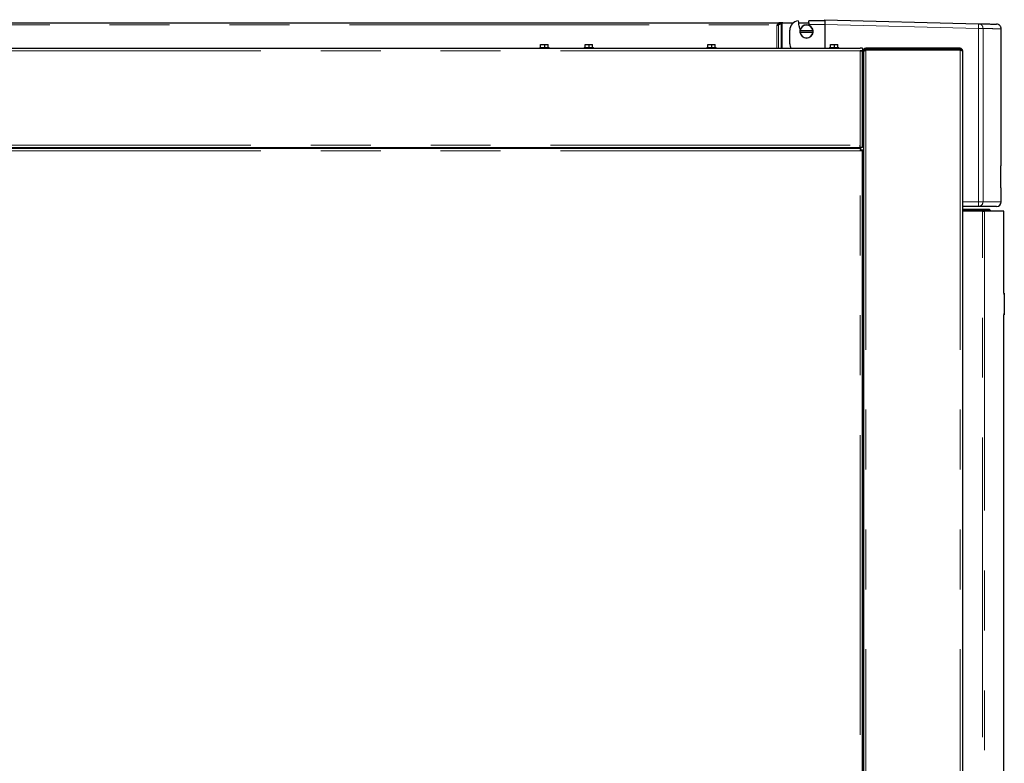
# Model space of a CAD drawing. Header units: millimetres. Extents: x 27 to 265, y 60 to 148.
# Tile 62 of 78: x 195 to 216, y 76 to 92. Entities that reach past the tile are written whole.
import ezdxf

# ---------------------------------------------------------------- set-up
doc = ezdxf.new("R2010")
doc.units = ezdxf.units.MM
doc.linetypes.add('PHANTOM', pattern=[12.7, 6.35, -1.27, 1.27, -1.27, 1.27, -1.27])

msp = doc.modelspace()

# ---------------------------------------------------------------- linework, layer by layer
at = {"color": 8, "linetype": 'PHANTOM', "lineweight": 18}
for p, q in [((164.258, 91.886), (211.424, 91.886)), ((211.418, 91.391), (211.418, 91.881)), ((211.45, 91.391), (211.45, 91.888)), ((211.51, 91.391), (211.51, 91.919)), ((211.528, 91.391), (211.528, 91.926)), ((212.098, 91.898), (212.432, 91.898)), ((212.432, 91.898), (215.69, 91.813)), ((215.69, 88.138), (215.69, 91.813)), ((215.69, 91.813), (215.786, 91.813)), ((215.786, 88.138), (215.786, 91.813)), ((213.182, 91.341), (193.922, 91.341)), ((213.182, 89.341), (213.182, 91.341)), ((213.302, 91.352), (213.302, 64.141)), ((215.302, 91.352), (215.302, 64.141)), ((213.232, 90.741), (213.252, 90.741)), ((213.252, 90.601), (213.232, 90.601)), ((193.922, 89.341), (213.182, 89.341)), ((213.182, 89.221), (193.922, 89.221)), ((210.992, 89.271), (210.992, 89.291)), ((213.182, 64.141), (213.182, 89.221)), ((215.69, 88.138), (215.352, 88.138)), ((215.786, 88.138), (215.69, 88.138)), ((216.172, 88.138), (215.786, 88.138)), ((215.778, 64.091), (215.778, 87.941)), ((215.817, 87.941), (215.817, 64.091)), ((216.237, 86.181), (216.223, 86.181)), ((216.223, 85.761), (216.237, 85.761))]:
    msp.add_line(p, q, dxfattribs=at)
at = {"color": 7, "linetype": 'Continuous', "lineweight": 25}
for p, q in [((164.288, 91.931), (211.469, 91.931)), ((211.424, 91.886), (211.418, 91.881)), ((211.418, 91.881), (211.418, 91.881)), ((211.436, 91.888), (211.481, 91.911)), ((211.45, 91.888), (211.436, 91.888)), ((211.45, 91.888), (211.51, 91.919)), ((211.469, 91.931), (211.469, 91.911)), ((211.538, 91.931), (211.469, 91.931)), ((211.51, 91.919), (211.496, 91.919)), ((211.528, 91.926), (211.543, 91.932)), ((211.538, 91.93), (211.538, 91.931)), ((211.542, 91.931), (211.538, 91.931)), ((211.543, 91.932), (211.77, 91.932)), ((211.873, 91.932), (212.095, 91.932)), ((211.881, 91.87), (211.889, 91.863)), ((212.092, 91.931), (212.097, 91.951)), ((212.092, 91.931), (212.098, 91.898)), ((212.432, 91.972), (212.096, 91.972)), ((212.097, 91.951), (212.096, 91.972)), ((212.432, 91.972), (212.432, 91.998)), ((212.432, 91.998), (215.69, 91.913)), ((212.432, 91.898), (212.432, 91.391)), ((211.692, 91.488), (211.692, 91.773)), ((211.911, 91.763), (211.907, 91.763)), ((211.907, 91.733), (211.911, 91.733)), ((212.181, 91.763), (211.911, 91.763)), ((211.911, 91.733), (212.181, 91.733)), ((212.185, 91.763), (212.181, 91.763)), ((212.181, 91.733), (212.185, 91.733)), ((216.172, 88.902), (216.172, 91.803)), ((193.922, 91.391), (213.182, 91.391)), ((206.392, 91.411), (206.392, 91.391)), ((206.392, 91.411), (206.592, 91.411)), ((206.412, 91.411), (206.412, 91.471)), ((206.412, 91.471), (206.498, 91.471)), ((206.498, 91.411), (206.498, 91.471)), ((206.498, 91.471), (206.572, 91.471)), ((206.572, 91.411), (206.572, 91.471)), ((206.592, 91.391), (206.592, 91.411)), ((207.332, 91.411), (207.332, 91.391)), ((207.332, 91.411), (207.532, 91.411)), ((207.352, 91.411), (207.352, 91.471)), ((207.352, 91.471), (207.438, 91.471)), ((207.438, 91.411), (207.438, 91.471)), ((207.438, 91.471), (207.512, 91.471)), ((207.512, 91.411), (207.512, 91.471)), ((207.532, 91.391), (207.532, 91.411)), ((209.932, 91.411), (209.932, 91.391)), ((209.932, 91.411), (210.132, 91.411)), ((209.952, 91.411), (209.952, 91.471)), ((209.952, 91.471), (210.038, 91.471)), ((210.038, 91.411), (210.038, 91.471)), ((210.038, 91.471), (210.112, 91.471)), ((210.112, 91.411), (210.112, 91.471)), ((210.132, 91.391), (210.132, 91.411)), ((212.532, 91.411), (212.532, 91.391)), ((212.532, 91.411), (212.732, 91.411)), ((212.552, 91.411), (212.552, 91.471)), ((212.552, 91.471), (212.638, 91.471)), ((212.638, 91.411), (212.638, 91.471)), ((212.638, 91.471), (212.712, 91.471)), ((212.712, 91.411), (212.712, 91.471)), ((212.732, 91.391), (212.732, 91.411)), ((213.232, 91.391), (213.182, 91.391)), ((213.232, 91.391), (213.232, 91.341)), ((213.302, 91.366), (213.302, 91.391)), ((215.302, 91.391), (213.302, 91.391)), ((215.302, 91.391), (215.302, 91.366)), ((213.232, 91.341), (213.182, 91.341)), ((213.207, 91.336), (213.207, 91.341)), ((213.232, 91.327), (213.232, 91.341)), ((213.232, 89.291), (213.232, 91.327)), ((213.277, 91.341), (213.252, 91.341)), ((213.252, 91.319), (213.252, 91.341)), ((213.252, 91.319), (213.252, 64.13)), ((215.302, 91.366), (213.302, 91.366)), ((215.302, 91.352), (213.302, 91.352)), ((213.387, 91.366), (213.387, 91.352)), ((215.167, 91.366), (215.167, 91.352)), ((215.352, 91.341), (215.352, 64.091)), ((213.232, 91.177), (213.252, 91.177)), ((213.232, 91.175), (213.252, 91.175)), ((213.232, 91.121), (213.252, 91.121)), ((213.232, 91.017), (213.252, 91.017)), ((213.232, 90.967), (213.252, 90.967)), ((213.252, 90.691), (213.232, 90.691)), ((213.232, 90.685), (213.252, 90.685)), ((213.232, 90.665), (213.252, 90.665)), ((213.232, 90.661), (213.252, 90.661)), ((213.232, 90.481), (213.252, 90.481)), ((213.232, 90.48), (213.252, 90.48)), ((213.232, 90.389), (213.252, 90.389)), ((213.232, 90.3), (213.252, 90.3)), ((213.182, 89.291), (213.182, 89.341)), ((193.912, 89.271), (213.193, 89.271)), ((193.922, 89.291), (213.182, 89.291)), ((195.424, 89.291), (195.424, 89.271)), ((195.476, 89.291), (195.476, 89.271)), ((199.408, 89.291), (199.399, 89.271)), ((199.89, 89.271), (199.89, 89.291)), ((202.29, 89.291), (202.29, 89.271)), ((202.782, 89.271), (202.773, 89.291)), ((202.99, 89.282), (202.777, 89.282)), ((202.99, 89.282), (202.99, 89.271)), ((211.012, 89.271), (211.012, 89.291)), ((211.031, 89.271), (211.028, 89.291)), ((211.322, 89.291), (211.322, 89.271)), ((211.492, 89.271), (211.492, 89.291)), ((211.512, 89.291), (211.512, 89.271)), ((211.612, 89.291), (211.612, 89.271)), ((211.629, 89.291), (211.629, 89.271)), ((211.681, 89.291), (211.681, 89.271)), ((211.784, 89.291), (211.784, 89.271)), ((211.836, 89.291), (211.836, 89.271)), ((213.232, 89.291), (213.182, 89.291)), ((213.193, 89.271), (213.193, 89.246)), ((213.193, 89.224), (213.193, 89.246)), ((213.232, 89.232), (213.207, 89.232)), ((213.232, 64.13), (213.232, 89.232)), ((213.252, 89.232), (213.232, 89.232)), ((216.163, 88.902), (216.172, 88.902)), ((216.163, 88.434), (216.163, 88.902)), ((216.172, 88.434), (216.163, 88.434)), ((216.172, 88.138), (216.172, 88.434)), ((215.687, 88.038), (215.352, 88.038)), ((215.352, 87.981), (215.917, 87.981)), ((215.352, 87.961), (215.937, 87.961)), ((215.778, 87.941), (215.352, 87.941)), ((215.778, 87.941), (215.817, 87.941)), ((216.227, 87.941), (215.817, 87.941)), ((215.917, 87.981), (215.937, 87.961)), ((215.937, 87.961), (215.937, 87.941)), ((216.227, 86.201), (216.227, 87.941)), ((216.223, 86.201), (216.237, 86.201)), ((216.237, 86.201), (216.237, 86.181)), ((216.237, 86.181), (216.237, 85.761)), ((216.237, 85.761), (216.237, 85.741)), ((216.237, 85.741), (216.223, 85.741)), ((216.227, 64.091), (216.227, 85.741))]:
    msp.add_line(p, q, dxfattribs=at)
at = {"color": 7, "linetype": 'Continuous', "lineweight": 25, "flags": 128}
msp.add_lwpolyline([(203.232, 89.271), (203.13, 89.278), (202.99, 89.282)], dxfattribs=at)
at = {"color": 7, "linetype": 'Continuous', "lineweight": 25}
for centre, radius, start, end in [((211.892, 91.773), 0.2, 95.7392, 180), ((212.432, 91.972), 0.56, 180, 190.5143), ((212.432, 91.972), 0.554, 191.3221, 200.007), ((212.046, 91.748), 0.14, 6.1506, 173.8494), ((212.046, 91.748), 0.136, 6.3323, 173.6677), ((212.432, 91.972), 0.342, 192.4903, 196.4189), ((212.046, 91.748), 0.14, 173.8494, 186.1506), ((212.046, 91.748), 0.14, 186.1506, 353.8494), ((212.046, 91.748), 0.136, 186.3323, 353.6677), ((212.046, 91.748), 0.14, 353.8494, 6.1506), ((211.892, 91.488), 0.2, 180, 209.1475), ((216.072, 88.138), 0.1, 270, 0)]:
    msp.add_arc(centre, radius, start, end, dxfattribs=at)
at = {"color": 8, "linetype": 'PHANTOM', "lineweight": 18}
for centre, radius, start, end in [((214.734, 91.863), 0.957, 357.0056, 2.9944), ((214.733, 88.113), 0.957, 355.5061, 1.4949), ((215.686, 88.137), 0.0994, 270.3568, 0.3515)]:
    msp.add_arc(centre, radius, start, end, dxfattribs=at)
at = {"color": 7, "linetype": 'Continuous', "lineweight": 25}
for points, knots in [([(211.418, 91.881), (211.421, 91.882), (211.427, 91.883), (211.435, 91.885), (211.443, 91.886), (211.448, 91.888), (211.45, 91.888)], [0, 0, 0, 0, 0.249994, 0.5000052, 0.7499958, 1, 1, 1, 1]), ([(211.418, 91.881), (211.42, 91.882), (211.423, 91.883), (211.428, 91.885), (211.432, 91.886), (211.434, 91.888), (211.436, 91.888)], [0, 0, 0, 0, 0.249994, 0.500019, 0.750009, 1, 1, 1, 1]), ([(211.469, 91.931), (211.465, 91.931), (211.458, 91.929), (211.447, 91.919), (211.435, 91.904), (211.428, 91.892), (211.424, 91.886)], [0, 0, 0, 0, 0.249988, 0.500001, 0.749998, 1, 1, 1, 1]), ([(211.469, 91.911), (211.465, 91.911), (211.458, 91.91), (211.447, 91.905), (211.435, 91.896), (211.428, 91.89), (211.424, 91.886)], [0, 0, 0, 0, 0.249994, 0.500012, 0.749994, 1, 1, 1, 1]), ([(211.51, 91.919), (211.511, 91.92), (211.514, 91.921), (211.518, 91.923), (211.523, 91.924), (211.526, 91.926), (211.528, 91.926)], [0, 0, 0, 0, 0.250001, 0.5, 0.749996, 1, 1, 1, 1]), ([(212.432, 91.972), (212.432, 91.967), (212.432, 91.958), (212.432, 91.94), (212.432, 91.92), (212.432, 91.905), (212.432, 91.898)], [0, 0, 0, 0, 0.239832, 0.486428, 0.739832, 1, 1, 1, 1]), ([(215.69, 91.913), (215.735, 91.912), (215.825, 91.909), (215.927, 91.907), (216.005, 91.905), (216.053, 91.903), (216.075, 91.903), (216.072, 91.903), (216.071, 91.903)], [0, 0, 0, 0, 0.186633, 0.373212, 0.560059, 0.747232, 0.934403, 1, 1, 1, 1]), ([(216.172, 91.803), (216.171, 91.815), (216.169, 91.834), (216.157, 91.857), (216.144, 91.873), (216.129, 91.886), (216.106, 91.899), (216.087, 91.901), (216.075, 91.903)], [0, 0, 0, 0, 0.2398109, 0.368581, 0.4999982, 0.6314042, 0.7601817, 1, 1, 1, 1]), ([(213.302, 91.391), (213.297, 91.39), (213.285, 91.389), (213.27, 91.38), (213.258, 91.366), (213.253, 91.352), (213.253, 91.344), (213.252, 91.341)], [0, 0, 0, 0, 0.221091, 0.442205, 0.663313, 0.884421, 1, 1, 1, 1]), ([(215.352, 91.341), (215.352, 91.347), (215.35, 91.36), (215.339, 91.377), (215.322, 91.388), (215.309, 91.39), (215.302, 91.391)], [0, 0, 0, 0, 0.250008, 0.500014, 0.750006, 1, 1, 1, 1]), ([(213.182, 91.341), (213.188, 91.34), (213.2, 91.338), (213.215, 91.335), (213.226, 91.331), (213.232, 91.329), (213.232, 91.327), (213.232, 91.327)], [0, 0, 0, 0, 0.218152, 0.436321, 0.65448, 0.87265, 1, 1, 1, 1]), ([(213.252, 91.319), (213.253, 91.322), (213.254, 91.327), (213.264, 91.334), (213.279, 91.342), (213.293, 91.348), (213.301, 91.351), (213.302, 91.352)], [0, 0, 0, 0, 0.232298, 0.464674, 0.697076, 0.929469, 1, 1, 1, 1]), ([(213.302, 91.366), (213.299, 91.365), (213.293, 91.365), (213.285, 91.359), (213.279, 91.352), (213.278, 91.345), (213.277, 91.341), (213.277, 91.341)], [0, 0, 0, 0, 0.2395336, 0.479025, 0.7184443, 0.9578989, 1, 1, 1, 1]), ([(213.295, 91.364), (213.295, 91.363), (213.294, 91.356), (213.293, 91.347), (213.292, 91.341)], [0, 0, 0, 0, 0.215502, 1, 1, 1, 1]), ([(213.302, 91.366), (213.302, 91.365), (213.3, 91.365), (213.297, 91.359), (213.295, 91.353), (213.294, 91.349), (213.294, 91.348)], [0, 0, 0, 0, 0.307379, 0.614723, 0.922095, 1, 1, 1, 1]), ([(215.227, 91.352), (215.22, 91.355), (215.201, 91.365), (215.18, 91.365), (215.167, 91.366)], [0, 0, 0, 0, 0.416987, 1, 1, 1, 1]), ([(215.292, 91.352), (215.293, 91.354), (215.295, 91.358), (215.298, 91.363), (215.301, 91.365), (215.302, 91.366), (215.302, 91.366)], [0, 0, 0, 0, 0.234532, 0.556209, 0.877869, 1, 1, 1, 1]), ([(215.326, 91.348), (215.326, 91.349), (215.325, 91.353), (215.32, 91.359), (215.312, 91.365), (215.306, 91.365), (215.302, 91.366)], [0, 0, 0, 0, 0.069925, 0.379964, 0.689972, 1, 1, 1, 1]), ([(215.302, 91.352), (215.309, 91.351), (215.322, 91.349), (215.339, 91.346), (215.35, 91.343), (215.352, 91.342), (215.352, 91.341)], [0, 0, 0, 0, 0.25, 0.499999, 0.750011, 1, 1, 1, 1]), ([(210.882, 89.271), (210.882, 89.271), (210.882, 89.276), (210.882, 89.284), (210.882, 89.291)], [0, 0, 0, 0, 0.099858, 1, 1, 1, 1]), ([(213.193, 89.271), (213.192, 89.27), (213.191, 89.268), (213.188, 89.257), (213.185, 89.24), (213.183, 89.227), (213.182, 89.221)], [0, 0, 0, 0, 0.249993, 0.500003, 0.750013, 1, 1, 1, 1]), ([(213.193, 89.246), (213.192, 89.245), (213.191, 89.245), (213.188, 89.239), (213.185, 89.231), (213.183, 89.224), (213.182, 89.221)], [0, 0, 0, 0, 0.249961, 0.499972, 0.749983, 1, 1, 1, 1]), ([(213.182, 89.221), (213.189, 89.222), (213.202, 89.223), (213.219, 89.226), (213.23, 89.229), (213.232, 89.231), (213.232, 89.232)], [0, 0, 0, 0, 0.250002, 0.500001, 0.750013, 1, 1, 1, 1]), ([(213.182, 89.221), (213.186, 89.222), (213.192, 89.223), (213.201, 89.226), (213.206, 89.229), (213.207, 89.231), (213.207, 89.232)], [0, 0, 0, 0, 0.250015, 0.500015, 0.75004, 1, 1, 1, 1]), ([(216.069, 88.038), (216.069, 88.038), (216.069, 88.038), (216.041, 88.038), (215.99, 88.038), (215.914, 88.038), (215.815, 88.038), (215.73, 88.038), (215.687, 88.038)], [0, 0, 0, 0, 0.120209, 0.296444, 0.472715, 0.648564, 0.824254, 1, 1, 1, 1])]:
    msp.add_open_spline(points, degree=3, knots=knots, dxfattribs=at)
at = {"color": 8, "linetype": 'PHANTOM', "lineweight": 18}
for points, knots in [([(215.69, 91.913), (215.702, 91.911), (215.721, 91.909), (215.744, 91.896), (215.759, 91.882), (215.771, 91.867), (215.783, 91.844), (215.785, 91.825), (215.786, 91.813)], [0, 0, 0, 0, 0.239812, 0.384575, 0.499994, 0.631405, 0.760188, 1, 1, 1, 1]), ([(215.786, 91.813), (215.831, 91.812), (215.922, 91.809), (216.024, 91.807), (216.102, 91.805), (216.151, 91.803), (216.173, 91.803), (216.17, 91.803), (216.169, 91.803)], [0, 0, 0, 0, 0.1869804, 0.3738167, 0.5605091, 0.7470577, 0.9334626, 1, 1, 1, 1])]:
    msp.add_open_spline(points, degree=3, knots=knots, dxfattribs=at)

doc.saveas('drawing.dxf')
